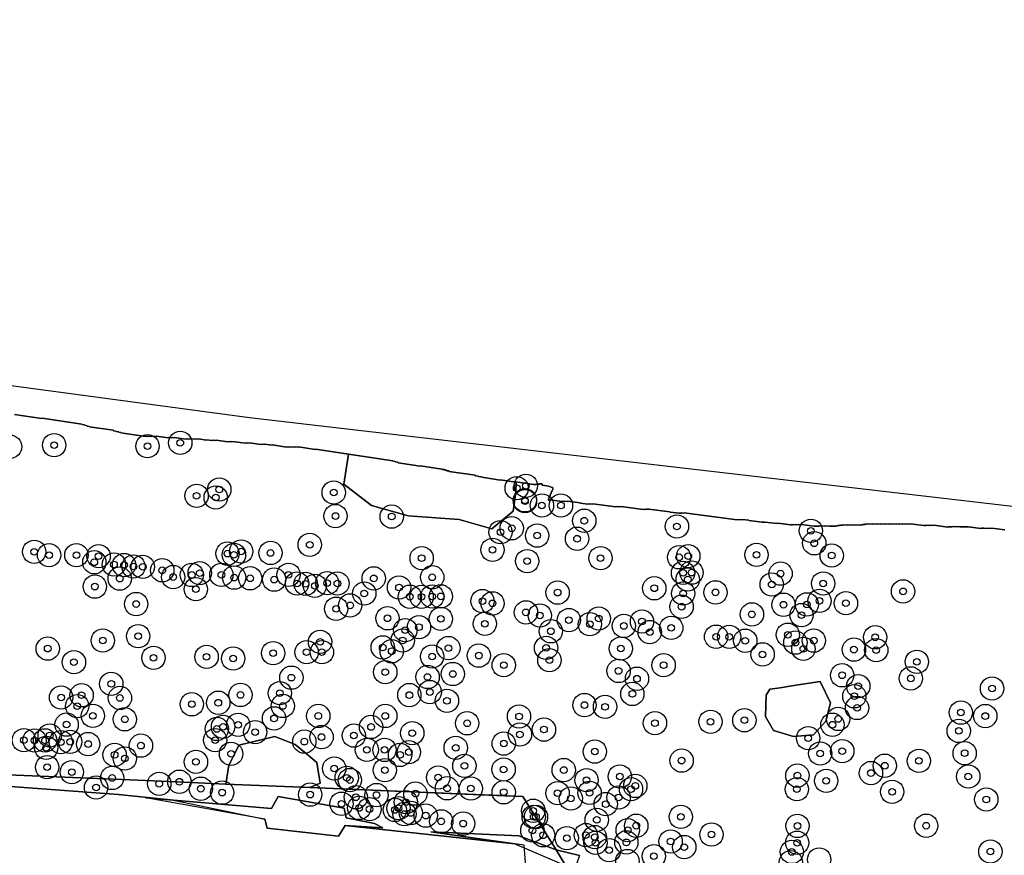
# Model space of a CAD drawing. Header units: inches. Extents: x 128668 to 131679, y 413272 to 413787.
# Tile 53 of 116: x 129845 to 129993, y 413516 to 413641. Entities that reach past the tile are written whole.
import ezdxf

# ---------------------------------------------------------------- set-up
doc = ezdxf.new("R2010")
doc.units = ezdxf.units.IN
doc.header["$MEASUREMENT"] = 0
doc.header["$PDMODE"] = 33
doc.header["$PDSIZE"] = -3
for name, color, linetype in [('Niet gedetecteerde gebieden (D-gebied) (ca. 44.659 m2)', 1, 'Continuous'), ('Onderzoeksgebied Capelsche UW (ca. 743.790 m2)', 5, 'Continuous'), ('Significante objecten binnen onderzoeksgebied', 3, 'Continuous'), ('Veiligheidsmarge objecten d.d. 230531', 6, 'Continuous'), ('Verstoorde gebieden (C-gebied) (ca. 90.096 m2)', 40, 'Continuous'), ('Vrijgegeven gebieden (A+B gebied) (ca. 609.035 m2)', 3, 'Continuous')]:
    doc.layers.add(name, color=color, linetype=linetype)

msp = doc.modelspace()

# ---------------------------------------------------------------- linework, layer by layer
at = {"layer": 'Niet gedetecteerde gebieden (D-gebied) (ca. 44.659 m2)'}
for points in [[(129668.28, 413610.12, 0), (129879.65, 413581.76, 0), (130002.75, 413567.47, 0)], [(129993, 413564.92, 0), (129991.07, 413565.16, 0), (129991.01, 413565.12, 0), (129990.66, 413565.17, 0), (129990.61, 413565.12, 0), (129990.26, 413565.17, 0), (129990.21, 413565.12, 0), (129989.86, 413565.17, 0), (129989.8, 413565.13, 0), (129989.5, 413565.16, 0), (129989.45, 413565.12, 0), (129987.52, 413565.37, 0), (129987.46, 413565.33, 0), (129987.11, 413565.37, 0), (129987.06, 413565.33, 0), (129986.71, 413565.37, 0), (129986.65, 413565.33, 0), (129986.31, 413565.37, 0), (129986.25, 413565.33, 0), (129985.9, 413565.38, 0), (129985.85, 413565.33, 0), (129985.5, 413565.38, 0), (129985.44, 413565.33, 0), (129985.1, 413565.38, 0), (129985.04, 413565.34, 0), (129984.74, 413565.37, 0), (129984.69, 413565.33, 0), (129984.44, 413565.36, 0), (129984.38, 413565.32, 0), (129982.4, 413565.58, 0), (129982.34, 413565.53, 0), (129981.95, 413565.58, 0), (129981.89, 413565.54, 0), (129981.54, 413565.59, 0), (129981.49, 413565.54, 0), (129981.19, 413565.58, 0), (129981.13, 413565.54, 0), (129980.89, 413565.57, 0), (129980.83, 413565.53, 0), (129978.85, 413565.78, 0), (129978.79, 413565.74, 0), (129978.44, 413565.78, 0), (129978.39, 413565.74, 0), (129978.04, 413565.78, 0), (129977.98, 413565.74, 0), (129977.64, 413565.79, 0), (129977.58, 413565.74, 0), (129977.23, 413565.79, 0), (129977.18, 413565.74, 0), (129976.78, 413565.8, 0), (129976.73, 413565.75, 0), (129976.38, 413565.8, 0), (129976.32, 413565.75, 0), (129975.98, 413565.8, 0), (129975.92, 413565.76, 0), (129975.57, 413565.8, 0), (129975.52, 413565.76, 0), (129975.17, 413565.8, 0), (129975.11, 413565.76, 0), (129974.77, 413565.8, 0), (129974.71, 413565.76, 0), (129974.36, 413565.8, 0), (129974.31, 413565.76, 0), (129973.96, 413565.81, 0), (129973.9, 413565.76, 0), (129973.56, 413565.81, 0), (129973.5, 413565.76, 0), (129973.2, 413565.8, 0), (129973.15, 413565.76, 0), (129972.85, 413565.8, 0), (129972.79, 413565.75, 0), (129972.5, 413565.79, 0), (129972.44, 413565.75, 0), (129972.24, 413565.78, 0), (129972.19, 413565.73, 0), (129972.04, 413565.75, 0), (129971.98, 413565.71, 0), (129971.88, 413565.72, 0), (129971.83, 413565.68, 0), (129971.68, 413565.7, 0), (129971.62, 413565.65, 0), (129971.52, 413565.67, 0), (129971.47, 413565.62, 0), (129971.37, 413565.64, 0), (129971.31, 413565.59, 0), (129970.96, 413565.64, 0), (129970.91, 413565.59, 0), (129970.56, 413565.64, 0), (129970.51, 413565.6, 0), (129970.16, 413565.64, 0), (129970.1, 413565.6, 0), (129969.76, 413565.64, 0), (129969.7, 413565.6, 0), (129969.4, 413565.64, 0), (129969.35, 413565.59, 0), (129969.05, 413565.63, 0), (129968.99, 413565.59, 0), (129968.69, 413565.63, 0), (129968.64, 413565.58, 0), (129968.39, 413565.62, 0), (129968.34, 413565.57, 0), (129968.19, 413565.59, 0), (129968.13, 413565.55, 0), (129968.03, 413565.56, 0), (129967.98, 413565.52, 0), (129967.88, 413565.53, 0), (129967.82, 413565.49, 0), (129967.72, 413565.5, 0), (129967.66, 413565.46, 0), (129967.57, 413565.47, 0), (129967.51, 413565.43, 0), (129967.16, 413565.47, 0), (129967.11, 413565.43, 0), (129966.76, 413565.47, 0), (129966.7, 413565.43, 0), (129966.36, 413565.48, 0), (129966.3, 413565.43, 0), (129965.95, 413565.48, 0), (129965.9, 413565.43, 0), (129965.55, 413565.48, 0), (129965.49, 413565.43, 0), (129965.15, 413565.48, 0), (129965.09, 413565.44, 0), (129964.79, 413565.47, 0), (129964.74, 413565.43, 0), (129964.44, 413565.47, 0), (129964.38, 413565.43, 0), (129962.45, 413565.68, 0), (129962.39, 413565.63, 0), (129962.05, 413565.68, 0), (129961.99, 413565.63, 0), (129961.59, 413565.69, 0), (129961.54, 413565.64, 0), (129961.24, 413565.68, 0), (129961.19, 413565.64, 0), (129960.94, 413565.67, 0), (129960.88, 413565.63, 0), (129958.95, 413565.88, 0), (129958.89, 413565.83, 0), (129957.01, 413566.07, 0), (129956.95, 413566.03, 0), (129956.65, 413566.07, 0), (129956.6, 413566.03, 0), (129954.61, 413566.28, 0), (129954.57, 413566.34, 0), (129953.63, 413566.46, 0), (129953.57, 413566.42, 0), (129953.23, 413566.46, 0), (129953.17, 413566.42, 0), (129952.87, 413566.46, 0), (129952.82, 413566.41, 0), (129944.88, 413567.44, 0), (129944.83, 413567.39, 0), (129944.53, 413567.43, 0), (129944.47, 413567.39, 0), (129944.23, 413567.42, 0), (129944.17, 413567.38, 0), (129942.78, 413567.56, 0), (129942.74, 413567.61, 0), (129939.56, 413568.02, 0), (129939.51, 413567.98, 0), (129939.21, 413568.02, 0), (129939.15, 413567.97, 0), (129938.86, 413568.01, 0), (129938.8, 413567.97, 0), (129935.38, 413568.41, 0), (129935.32, 413568.36, 0), (129935.03, 413568.4, 0), (129934.97, 413568.36, 0), (129934.67, 413568.4, 0), (129934.62, 413568.36, 0), (129931.15, 413568.8, 0), (129931.09, 413568.76, 0), (129930.79, 413568.8, 0), (129930.74, 413568.75, 0), (129930.49, 413568.79, 0), (129930.43, 413568.74, 0), (129929.29, 413568.89, 0), (129929.25, 413568.95, 0), (129927.36, 413569.19, 0), (129927.31, 413569.15, 0), (129926.96, 413569.19, 0), (129926.91, 413569.15, 0), (129926.66, 413569.18, 0), (129926.6, 413569.14, 0), (129924.67, 413569.38, 0), (129924.61, 413569.34, 0), (129924.47, 413569.36, 0), (129924.51, 413569.39, 0), (129924.54, 413569.54, 0), (129924.59, 413569.58, 0), (129924.62, 413569.78, 0), (129924.68, 413569.82, 0), (129924.7, 413569.97, 0), (129924.76, 413570.01, 0), (129924.78, 413570.16, 0), (129924.84, 413570.2, 0), (129924.86, 413570.35, 0), (129924.92, 413570.39, 0), (129924.94, 413570.54, 0), (129925, 413570.58, 0), (129925.02, 413570.73, 0), (129925.08, 413570.77, 0), (129925.1, 413570.92, 0), (129925.16, 413570.96, 0), (129925.18, 413571.11, 0), (129925.24, 413571.15, 0), (129925.19, 413571.21, 0), (129925.15, 413571.22, 0), (129925.1, 413571.27, 0), (129924.91, 413571.3, 0), (129924.86, 413571.36, 0), (129924.62, 413571.4, 0), (129924.57, 413571.45, 0), (129923.58, 413571.6, 0), (129923.55, 413571.65, 0), (129923.56, 413571.75, 0), (129923.52, 413571.8, 0), (129923.37, 413571.82, 0), (129923.31, 413571.78, 0), (129923.11, 413571.8, 0), (129923.06, 413571.76, 0), (129922.96, 413571.77, 0), (129922.9, 413571.73, 0), (129922.75, 413571.75, 0), (129922.7, 413571.71, 0), (129922.55, 413571.72, 0), (129922.49, 413571.68, 0), (129922.34, 413571.7, 0), (129922.33, 413571.69, 0), (129919.62, 413572.1, 0), (129919.56, 413572.06, 0), (129917.33, 413572.4, 0), (129917.28, 413572.36, 0), (129914.51, 413572.78, 0), (129914.47, 413572.83, 0), (129914.02, 413572.9, 0), (129913.98, 413572.96, 0), (129913.54, 413573.02, 0), (129913.49, 413573.08, 0), (129909.59, 413573.67, 0), (129909.55, 413573.73, 0), (129909.25, 413573.77, 0), (129909.21, 413573.83, 0), (129908.96, 413573.87, 0), (129908.92, 413573.93, 0), (129908.57, 413573.98, 0), (129908.53, 413574.03, 0), (129905.32, 413574.52, 0), (129905.26, 413574.48, 0), (129901.95, 413574.98, 0), (129901.91, 413575.04, 0), (129901.56, 413575.09, 0), (129901.52, 413575.15, 0), (129901.17, 413575.2, 0), (129901.13, 413575.26, 0), (129889.56, 413577.01, 0), (129889.51, 413576.97, 0), (129886.99, 413577.35, 0), (129886.93, 413577.31, 0), (129886.53, 413577.37, 0), (129886.48, 413577.32, 0), (129886.18, 413577.37, 0), (129886.12, 413577.33, 0), (129885.83, 413577.37, 0), (129885.77, 413577.33, 0), (129885.52, 413577.37, 0), (129885.47, 413577.33, 0), (129885.27, 413577.36, 0), (129885.21, 413577.31, 0), (129883.09, 413577.64, 0), (129883.03, 413577.59, 0), (129881.94, 413577.76, 0), (129881.88, 413577.72, 0), (129881.64, 413577.75, 0), (129881.58, 413577.71, 0), (129881.38, 413577.74, 0), (129881.33, 413577.7, 0), (129879.64, 413577.95, 0), (129879.59, 413577.91, 0), (129879.29, 413577.96, 0), (129879.23, 413577.92, 0), (129879.04, 413577.95, 0), (129878.98, 413577.9, 0), (129877.5, 413578.13, 0), (129877.44, 413578.09, 0), (129876.99, 413578.15, 0), (129876.94, 413578.11, 0), (129876.69, 413578.15, 0), (129876.63, 413578.11, 0), (129876.44, 413578.14, 0), (129876.38, 413578.09, 0), (129874.65, 413578.36, 0), (129874.59, 413578.31, 0), (129874.34, 413578.35, 0), (129874.29, 413578.31, 0), (129874.09, 413578.34, 0), (129874.03, 413578.3, 0), (129873.19, 413578.43, 0), (129873.14, 413578.38, 0), (129872, 413578.56, 0), (129871.94, 413578.51, 0), (129871.69, 413578.55, 0), (129871.64, 413578.51, 0), (129871.34, 413578.55, 0), (129871.28, 413578.51, 0), (129870.99, 413578.56, 0), (129870.93, 413578.52, 0), (129870.68, 413578.55, 0), (129870.63, 413578.51, 0), (129870.38, 413578.55, 0), (129870.32, 413578.51, 0), (129870.12, 413578.54, 0), (129870.07, 413578.49, 0), (129868.34, 413578.76, 0), (129868.28, 413578.71, 0), (129868.03, 413578.75, 0), (129867.98, 413578.71, 0), (129867.73, 413578.75, 0), (129867.67, 413578.71, 0), (129867.48, 413578.74, 0), (129867.42, 413578.69, 0), (129865.69, 413578.96, 0), (129865.63, 413578.91, 0), (129865.33, 413578.96, 0), (129865.28, 413578.92, 0), (129864.98, 413578.96, 0), (129864.92, 413578.92, 0), (129864.68, 413578.96, 0), (129864.62, 413578.91, 0), (129864.32, 413578.96, 0), (129864.27, 413578.92, 0), (129864.07, 413578.95, 0), (129864.01, 413578.91, 0), (129860.35, 413579.46, 0), (129860.31, 413579.52, 0), (129860.02, 413579.56, 0), (129859.97, 413579.62, 0), (129859.63, 413579.67, 0), (129859.59, 413579.73, 0), (129859.24, 413579.78, 0), (129859.2, 413579.84, 0), (129855.64, 413580.38, 0), (129855.6, 413580.43, 0), (129855.3, 413580.48, 0), (129855.26, 413580.53, 0), (129854.91, 413580.59, 0), (129854.87, 413580.64, 0), (129854.52, 413580.7, 0), (129854.48, 413580.75, 0), (129848.5, 413581.66, 0), (129848.44, 413581.62, 0), (129844.39, 413582.23, 0)]]:
    msp.add_polyline3d(points, dxfattribs=at)
for points in [[(129893.87, 413523.14, 0), (129894.14, 413521.71, 0), (129898.38, 413520.83, 0), (129899.63, 413520.2, 0), (129894.01, 413520.55, 0), (129892.98, 413518.95, 0), (129882.27, 413520.15, 0), (129881.95, 413521.49, 0), (129864.06, 413524.71, 0), (129882.94, 413523.1, 0), (129883.92, 413524.88, 0)], [(129925.66, 413516.91, 0), (129928.09, 413512.87, 0), (129927.92, 413512, 0), (129926.45, 413511.95, 0), (129926.23, 413512.58, 0), (129924.32, 413512.66, 0), (129923.45, 413514.18, 0), (129921.11, 413514.35, 0), (129920.85, 413517.59, 0), (129906.86, 413519.58, 0), (129920.07, 413519.01, 0)], [(129925.66, 413516.91, 0), (129929.15, 413516.06, 0), (129928.09, 413512.87, 0)]]:
    msp.add_polyline3d(points, close=True, dxfattribs=at)
at = {"layer": 'Onderzoeksgebied Capelsche UW (ca. 743.790 m2)'}
msp.add_lwpolyline([(129466.21, 413641.45), (129570.91, 413624.51), (129668.28, 413610.12), (129879.65, 413581.76), (130002.75, 413567.47), (130046.15, 413562.6), (130089.54, 413558.37), (130160.34, 413551.54)], dxfattribs=at)
at = {"layer": 'Significante objecten binnen onderzoeksgebied'}
for p in [(129869.25, 413577.95), (129850.32, 413577.61), (129864.32, 413577.46), (129875.11, 413570.95), (129892.28, 413570.5), (129919.74, 413571.16), (129921.12, 413571.51), (129871.7, 413570.01), (129874.57, 413569.75), (129920.97, 413569.33), (129920.99, 413569.2), (129923.53, 413568.56), (129926.39, 413568.55), (129892.54, 413566.97), (129900.98, 413566.89), (129929.89, 413566.27), (129917.31, 413564.56), (129919, 413565.13), (129943.8, 413565.41), (129963.9, 413564.76), (129922.82, 413564.04), (129928.8, 413563.57), (129847.33, 413561.61), (129878.39, 413561.65), (129882.8, 413561.43), (129888.68, 413562.66), (129916.12, 413561.91), (129964.41, 413562.88), (129849.56, 413561.11), (129853.66, 413561.11), (129856.35, 413560.03), (129856.99, 413560.96), (129876.33, 413561.33), (129877.31, 413561.15), (129905.48, 413560.65), (129921.32, 413560.21), (129932.33, 413560.66), (129944.12, 413560.78), (129945.5, 413560.96), (129955.74, 413561.15), (129967.02, 413561.04), (129859.3, 413559.71), (129860.81, 413559.62), (129862.22, 413559.39), (129863.61, 413559.34), (129866.55, 413558.83), (129945.98, 413558.48), (129860.16, 413557.58), (129868.19, 413557.82), (129870.98, 413558.13), (129872.17, 413558.41), (129875.42, 413558.14), (129877.34, 413557.73), (129879.73, 413557.63), (129883.34, 413557.43), (129885.5, 413558.16), (129898.28, 413557.62), (129907.07, 413557.78), (129944.71, 413558.44), (129945.41, 413557.45), (129959.35, 413558.33), (129856.43, 413556.38), (129871.59, 413555.99), (129886.78, 413556.85), (129888.06, 413556.81), (129889.44, 413556.51), (129891.29, 413556.9), (129892.83, 413556.85), (129902.08, 413556.26), (129940.4, 413556.13), (129949.58, 413555.52), (129958.02, 413556.71), (129965.75, 413556.85), (129977.73, 413555.67), (129896.87, 413555.36), (129903.71, 413554.87), (129905.47, 413554.84), (129907.07, 413554.89), (129908.35, 413554.92), (129914.6, 413554.21), (129925.89, 413555.48), (129944.74, 413555.36), (129965.19, 413554.24), (129862.63, 413553.77), (129892.65, 413553.06), (129894.74, 413553.57), (129916.11, 413553.87), (129944.5, 413553.37), (129959.79, 413553.67), (129963.29, 413553.71), (129969.16, 413553.89), (129900.36, 413551.63), (129908.36, 413551.54), (129921.13, 413552.52), (129923.22, 413552.04), (129927.58, 413551.36), (129932.05, 413551.59), (129938.55, 413551.14), (129955.05, 413552.22), (129962.5, 413552.11), (129903.02, 413549.85), (129905.08, 413550.29), (129914.97, 413550.81), (129924.87, 413549.68), (129930.72, 413550.74), (129935.83, 413550.48), (129942.94, 413550.19), (129857.62, 413548.3), (129862.93, 413548.94), (129902.63, 413548.3), (129939.71, 413549.56), (129949.67, 413548.86), (129951.64, 413548.85), (129954.05, 413548.26), (129960.43, 413549.16), (129964.33, 413548.28), (129973.55, 413548.78), (129849.35, 413547.08), (129890.23, 413548.09), (129899.63, 413547.26), (129900.98, 413546.68), (129909.49, 413547.16), (129924.15, 413547.19), (129935.38, 413547.1), (129961.57, 413547.98), (129962.77, 413547.04), (129970.36, 413546.93), (129973.71, 413546.85), (129865.24, 413545.7), (129873.2, 413545.84), (129877.19, 413545.59), (129883.19, 413546.4), (129888.21, 413546.54), (129890.51, 413546.54), (129907.05, 413545.9), (129914.05, 413546.03), (129924.65, 413545.35), (129956.65, 413546.21), (129853.29, 413545.04), (129917.8, 413544.59), (129935.04, 413543.73), (129941.8, 413544.59), (129979.8, 413545.09), (129885.92, 413542.72), (129900.02, 413543.55), (129906.37, 413542.82), (129910.15, 413543.27), (129937.8, 413542.56), (129968.59, 413543.08), (129978.89, 413542.61), (129858.9, 413541.79), (129971.01, 413541.44), (129991.09, 413541.09), (129851.36, 413539.74), (129854.44, 413540.08), (129860.19, 413539.67), (129878.29, 413540.12), (129884.2, 413540.39), (129903.63, 413540.11), (129906.7, 413540.56), (129909.28, 413539.25), (129937.1, 413540.28), (129970.42, 413539.93), (129853.78, 413538.45), (129870.98, 413538.73), (129874.96, 413538.96), (129884.64, 413538.47), (129929.92, 413538.61), (129933, 413538.35), (129970.83, 413538.18), (129856.13, 413537), (129860.92, 413536.47), (129883.32, 413536.61), (129889.97, 413536.97), (129900.02, 413536.97), (129920.09, 413536.9), (129953.92, 413536.33), (129968, 413536.52), (129986.41, 413537.48), (129990.08, 413536.96), (129852.19, 413535.68), (129874.74, 413535.02), (129875.67, 413535.34), (129877.93, 413535.65), (129897.88, 413535.32), (129912.3, 413535.87), (129923.84, 413534.93), (129940.5, 413535.9), (129948.84, 413536.1), (129967.13, 413535.66), (129845.78, 413533.34), (129849.65, 413534.05), (129874.49, 413533.35), (129880.49, 413534.55), (129890.46, 413533.81), (129895.31, 413534.03), (129904.07, 413534.4), (129920.23, 413534.2), (129963.5, 413533.64), (129986.09, 413534.73), (129847.37, 413533.3), (129848.95, 413533.31), (129849.12, 413532.2), (129851.33, 413533.05), (129852.73, 413533.09), (129855.42, 413532.76), (129863.35, 413532.52), (129887.87, 413533.12), (129897.26, 413531.9), (129899.91, 413531.88), (129910.59, 413532.19), (129917.8, 413532.83), (129859.4, 413531.13), (129860.93, 413530.59), (129876.87, 413531.29), (129902.23, 413531.13), (129903.55, 413531.54), (129931.46, 413531.63), (129965.3, 413531.35), (129968.61, 413531.7), (129986.98, 413531.38), (129849.27, 413529.28), (129871.6, 413530.08), (129892.36, 413529.09), (129911.89, 413529.48), (129917.78, 413528.95), (129944.5, 413530.27), (129974.99, 413529.51), (129980.11, 413530.23), (129852.97, 413528.55), (129859.03, 413527.67), (129894.23, 413527.7), (129899.95, 413528.85), (129907.97, 413527.74), (129926.8, 413528.86), (129935.22, 413527.89), (129961.87, 413528.02), (129972.92, 413528.41), (129987.52, 413527.89), (129856.61, 413526.23), (129866.1, 413526.8), (129869.11, 413527.11), (129872.33, 413526.06), (129894.71, 413527.36), (129909.29, 413526.12), (129912.86, 413526.08), (129930.23, 413527.35), (129936.9, 413526), (129937.55, 413526.47), (129961.8, 413525.98), (129966.2, 413527.25), (129875.54, 413525.47), (129888.75, 413525.17), (129895.61, 413524.77), (129898.71, 413525.11), (129904.54, 413525.32), (129917.79, 413525.52), (129925.88, 413525.39), (129927.88, 413524.58), (129930.69, 413525.43), (129935.04, 413524.73), (129976.09, 413525.6), (129893.45, 413523.8), (129896.1, 413523.17), (129902, 413523.13), (129903.11, 413524.04), (129933.1, 413523.75), (129990.23, 413524.45), (129897.66, 413522.99), (129901.45, 413522.87), (129902.9, 413522.26), (129903.85, 413522.42), (129906.09, 413522.02), (129922.23, 413522.75), (129922.3, 413521.83), (129922.64, 413521.82), (129944.38, 413521.83), (129908.42, 413521.16), (129911.71, 413520.82), (129931.75, 413521.38), (129937.69, 413520.51), (129961.88, 413520.47), (129981.21, 413520.51), (129922.1, 413519.79), (129923.71, 413519.07), (129927.27, 413518.63), (129930.13, 413519.1), (129931.45, 413518.8), (129936.41, 413519.84), (129948.98, 413519.18), (129931.58, 413517.95), (129936.2, 413518.01), (129942.85, 413518.13), (129944.9, 413517.3), (129961.84, 413517.95), (129933.62, 413516.84), (129940.33, 413515.94), (129961.05, 413516.57), (129990.84, 413516.63)]:
    msp.add_point(p, dxfattribs=at)
at = {"layer": 'Veiligheidsmarge objecten d.d. 230531', "color": 6, "linetype": 'Continuous', "lineweight": 25}
for centre in [(129869.25, 413577.95), (129843.71, 413577.37), (129850.32, 413577.61), (129864.32, 413577.46), (129875.11, 413570.95), (129919.74, 413571.16), (129921.12, 413571.51), (129871.7, 413570.01), (129874.57, 413569.75), (129892.28, 413570.5), (129920.97, 413569.33), (129920.99, 413569.2), (129923.53, 413568.56), (129926.39, 413568.55), (129892.54, 413566.97), (129900.98, 413566.89), (129929.89, 413566.27), (129919, 413565.13), (129943.8, 413565.41), (129963.9, 413564.76), (129917.31, 413564.56), (129922.82, 413564.04), (129928.8, 413563.57), (129878.39, 413561.65), (129888.68, 413562.66), (129916.12, 413561.91), (129964.41, 413562.88), (129847.33, 413561.61), (129849.56, 413561.11), (129853.66, 413561.11), (129856.99, 413560.96), (129876.33, 413561.33), (129877.31, 413561.15), (129882.8, 413561.43), (129905.48, 413560.65), (129921.32, 413560.21), (129932.33, 413560.66), (129944.12, 413560.78), (129945.5, 413560.96), (129955.74, 413561.15), (129967.02, 413561.04), (129856.35, 413560.03), (129859.3, 413559.71), (129860.81, 413559.62), (129862.22, 413559.39), (129863.61, 413559.34), (129866.55, 413558.83), (129860.16, 413557.58), (129868.19, 413557.82), (129870.98, 413558.13), (129872.17, 413558.41), (129875.42, 413558.14), (129877.34, 413557.73), (129879.73, 413557.63), (129883.34, 413557.43), (129885.5, 413558.16), (129898.28, 413557.62), (129907.07, 413557.78), (129944.71, 413558.44), (129945.41, 413557.45), (129945.98, 413558.48), (129959.35, 413558.33), (129856.43, 413556.38), (129871.59, 413555.99), (129886.78, 413556.85), (129888.06, 413556.81), (129889.44, 413556.51), (129891.29, 413556.9), (129892.83, 413556.85), (129902.08, 413556.26), (129940.4, 413556.13), (129958.02, 413556.71), (129965.75, 413556.85), (129896.87, 413555.36), (129903.71, 413554.87), (129905.47, 413554.84), (129907.07, 413554.89), (129908.35, 413554.92), (129925.89, 413555.48), (129944.74, 413555.36), (129949.58, 413555.52), (129977.73, 413555.67), (129862.63, 413553.77), (129892.65, 413553.06), (129894.74, 413553.57), (129914.6, 413554.21), (129916.11, 413553.87), (129944.5, 413553.37), (129959.79, 413553.67), (129963.29, 413553.71), (129965.19, 413554.24), (129969.16, 413553.89), (129900.36, 413551.63), (129908.36, 413551.54), (129921.13, 413552.52), (129923.22, 413552.04), (129927.58, 413551.36), (129932.05, 413551.59), (129955.05, 413552.22), (129962.5, 413552.11), (129903.02, 413549.85), (129905.08, 413550.29), (129914.97, 413550.81), (129930.72, 413550.74), (129935.83, 413550.48), (129938.55, 413551.14), (129942.94, 413550.19), (129862.93, 413548.94), (129924.87, 413549.68), (129939.71, 413549.56), (129949.67, 413548.86), (129951.64, 413548.85), (129960.43, 413549.16), (129973.55, 413548.78), (129849.35, 413547.08), (129857.62, 413548.3), (129890.23, 413548.09), (129899.63, 413547.26), (129902.63, 413548.3), (129909.49, 413547.16), (129924.15, 413547.19), (129935.38, 413547.1), (129954.05, 413548.26), (129961.57, 413547.98), (129962.77, 413547.04), (129964.33, 413548.28), (129970.36, 413546.93), (129865.24, 413545.7), (129873.2, 413545.84), (129877.19, 413545.59), (129883.19, 413546.4), (129888.21, 413546.54), (129890.51, 413546.54), (129900.98, 413546.68), (129907.05, 413545.9), (129914.05, 413546.03), (129956.65, 413546.21), (129973.71, 413546.85), (129853.29, 413545.04), (129917.8, 413544.59), (129924.65, 413545.35), (129941.8, 413544.59), (129979.8, 413545.09), (129885.92, 413542.72), (129900.02, 413543.55), (129906.37, 413542.82), (129910.15, 413543.27), (129935.04, 413543.73), (129937.8, 413542.56), (129968.59, 413543.08), (129978.89, 413542.61), (129858.9, 413541.79), (129971.01, 413541.44), (129991.09, 413541.09), (129851.36, 413539.74), (129854.44, 413540.08), (129860.19, 413539.67), (129878.29, 413540.12), (129884.2, 413540.39), (129903.63, 413540.11), (129906.7, 413540.56), (129937.1, 413540.28), (129970.42, 413539.93), (129853.78, 413538.45), (129870.98, 413538.73), (129874.96, 413538.96), (129884.64, 413538.47), (129909.28, 413539.25), (129929.92, 413538.61), (129933, 413538.35), (129970.83, 413538.18), (129856.13, 413537), (129883.32, 413536.61), (129889.97, 413536.97), (129900.02, 413536.97), (129920.09, 413536.9), (129986.41, 413537.48), (129990.08, 413536.96), (129852.19, 413535.68), (129860.92, 413536.47), (129875.67, 413535.34), (129877.93, 413535.65), (129897.88, 413535.32), (129912.3, 413535.87), (129940.5, 413535.9), (129948.84, 413536.1), (129953.92, 413536.33), (129967.13, 413535.66), (129968, 413536.52), (129849.65, 413534.05), (129874.74, 413535.02), (129880.49, 413534.55), (129890.46, 413533.81), (129895.31, 413534.03), (129904.07, 413534.4), (129920.23, 413534.2), (129923.84, 413534.93), (129963.5, 413533.64), (129986.09, 413534.73), (129845.78, 413533.34), (129847.37, 413533.3), (129848.95, 413533.31), (129849.12, 413532.2), (129851.33, 413533.05), (129852.73, 413533.09), (129855.42, 413532.76), (129863.35, 413532.52), (129874.49, 413533.35), (129887.87, 413533.12), (129910.59, 413532.19), (129917.8, 413532.83), (129859.4, 413531.13), (129876.87, 413531.29), (129897.26, 413531.9), (129899.91, 413531.88), (129902.23, 413531.13), (129903.55, 413531.54), (129931.46, 413531.63), (129965.3, 413531.35), (129968.61, 413531.7), (129986.98, 413531.38), (129849.27, 413529.28), (129860.93, 413530.59), (129871.6, 413530.08), (129911.89, 413529.48), (129944.5, 413530.27), (129974.99, 413529.51), (129980.11, 413530.23), (129852.97, 413528.55), (129859.03, 413527.67), (129892.36, 413529.09), (129894.23, 413527.7), (129899.95, 413528.85), (129907.97, 413527.74), (129917.78, 413528.95), (129926.8, 413528.86), (129935.22, 413527.89), (129961.87, 413528.02), (129972.92, 413528.41), (129987.52, 413527.89), (129856.61, 413526.23), (129866.1, 413526.8), (129869.11, 413527.11), (129894.71, 413527.36), (129930.23, 413527.35), (129937.55, 413526.47), (129966.2, 413527.25), (129872.33, 413526.06), (129875.54, 413525.47), (129888.75, 413525.17), (129895.61, 413524.77), (129898.71, 413525.11), (129904.54, 413525.32), (129909.29, 413526.12), (129912.86, 413526.08), (129917.79, 413525.52), (129925.88, 413525.39), (129930.69, 413525.43), (129935.04, 413524.73), (129936.9, 413526), (129961.8, 413525.98), (129976.09, 413525.6), (129893.45, 413523.8), (129903.11, 413524.04), (129927.88, 413524.58), (129933.1, 413523.75), (129990.23, 413524.45), (129896.1, 413523.17), (129897.66, 413522.99), (129901.45, 413522.87), (129902, 413523.13), (129902.9, 413522.26), (129903.85, 413522.42), (129906.09, 413522.02), (129922.23, 413522.75), (129922.3, 413521.83), (129922.64, 413521.82), (129944.38, 413521.83), (129908.42, 413521.16), (129911.71, 413520.82), (129931.75, 413521.38), (129937.69, 413520.51), (129961.88, 413520.47), (129981.21, 413520.51), (129922.1, 413519.79), (129923.71, 413519.07), (129930.13, 413519.1), (129931.45, 413518.8), (129936.41, 413519.84), (129948.98, 413519.18), (129927.27, 413518.63), (129931.58, 413517.95), (129936.2, 413518.01), (129942.85, 413518.13), (129961.84, 413517.95), (129933.62, 413516.84), (129940.33, 413515.94), (129944.9, 413517.3), (129961.05, 413516.57), (129990.84, 413516.63), (129936.36, 413515.21), (129960.88, 413515.03), (129965.14, 413515.44)]:
    msp.add_circle(centre, 1.75, dxfattribs=at)
at = {"layer": 'Verstoorde gebieden (C-gebied) (ca. 90.096 m2)'}
for points in [[(129909.59, 413573.67), (129910.3, 413573.56), (129913.49, 413573.08), (129913.54, 413573.02), (129913.98, 413572.96), (129914.02, 413572.9), (129914.47, 413572.83), (129914.51, 413572.78), (129917.28, 413572.36), (129917.33, 413572.4), (129919.56, 413572.06), (129919.62, 413572.1), (129919.65, 413572.1), (129919.6, 413570.57), (129919.19, 413567.71), (129916, 413565.07), (129911.1, 413566.46), (129903.47, 413567.02), (129897.97, 413568.54), (129893.81, 413571.73), (129894.48, 413576.26), (129901.13, 413575.26), (129901.17, 413575.2), (129901.52, 413575.15), (129901.56, 413575.09), (129901.91, 413575.04), (129901.95, 413574.98), (129905.26, 413574.48), (129905.32, 413574.52), (129908.53, 413574.03), (129908.57, 413573.98), (129908.92, 413573.93), (129908.96, 413573.87), (129909.21, 413573.83), (129909.25, 413573.77), (129909.55, 413573.73)], [(129959.27, 413541.21), (129961.33, 413541.52), (129965.29, 413542.12), (129966.86, 413538.94), (129966.14, 413536.18), (129964.27, 413534.14), (129961.28, 413533.89), (129958.3, 413534.8), (129957.11, 413536.9), (129957.17, 413540.07), (129957.75, 413540.98)], [(129887.88, 413531.53), (129889.77, 413529.97), (129890.25, 413526.9), (129888.71, 413526.23), (129876.07, 413526.76), (129876.56, 413529.59), (129877.84, 413532.15), (129878.05, 413532.58), (129883.42, 413533.88), (129886.5, 413532.69)]]:
    msp.add_lwpolyline(points, close=True, dxfattribs=at)
msp.add_lwpolyline([(129831.54, 413527.31), (129860, 413525.2), (129868.25, 413524.35), (129881.95, 413521.49), (129882.27, 413520.15), (129892.98, 413518.95), (129894.01, 413520.55), (129919.45, 413517.79), (129927.18, 413514.5)], dxfattribs=at)
at = {"layer": 'Vrijgegeven gebieden (A+B gebied) (ca. 609.035 m2)'}
for points in [[(129844.39, 413582.23), (129848.44, 413581.62), (129848.5, 413581.66), (129854.48, 413580.75), (129854.52, 413580.7), (129854.87, 413580.64), (129854.91, 413580.59), (129855.26, 413580.53), (129855.3, 413580.48), (129855.6, 413580.43), (129855.64, 413580.38), (129859.2, 413579.84), (129859.24, 413579.78), (129859.59, 413579.73), (129859.63, 413579.67), (129859.97, 413579.62), (129860.02, 413579.56), (129860.31, 413579.52), (129860.35, 413579.46), (129864.01, 413578.91), (129864.07, 413578.95), (129864.27, 413578.92), (129864.32, 413578.96), (129864.62, 413578.91), (129864.68, 413578.96), (129864.92, 413578.92), (129864.98, 413578.96), (129865.28, 413578.92), (129865.33, 413578.96), (129865.63, 413578.91), (129865.69, 413578.96), (129867.42, 413578.69), (129867.48, 413578.74), (129867.67, 413578.71), (129867.73, 413578.75), (129867.98, 413578.71), (129868.03, 413578.75), (129868.28, 413578.71), (129868.34, 413578.76), (129870.07, 413578.49), (129870.12, 413578.54), (129870.32, 413578.51), (129870.38, 413578.55), (129870.63, 413578.51), (129870.68, 413578.55), (129870.93, 413578.52), (129870.99, 413578.56), (129871.28, 413578.51), (129871.34, 413578.55), (129871.64, 413578.51), (129871.69, 413578.55), (129871.94, 413578.51), (129872, 413578.56), (129873.14, 413578.38), (129873.19, 413578.43), (129874.03, 413578.3), (129874.09, 413578.34), (129874.29, 413578.31), (129874.34, 413578.35), (129874.59, 413578.31), (129874.65, 413578.36), (129876.38, 413578.09), (129876.44, 413578.14), (129876.63, 413578.11), (129876.69, 413578.15), (129876.94, 413578.11), (129876.99, 413578.15), (129877.44, 413578.09), (129877.5, 413578.13), (129878.98, 413577.9), (129879.04, 413577.95), (129879.23, 413577.92), (129879.29, 413577.96), (129879.59, 413577.91), (129879.64, 413577.95), (129881.33, 413577.7), (129881.38, 413577.74), (129881.58, 413577.71), (129881.64, 413577.75), (129881.88, 413577.72), (129881.94, 413577.76), (129883.03, 413577.59), (129883.09, 413577.64), (129885.21, 413577.31), (129885.27, 413577.36), (129885.47, 413577.33), (129885.52, 413577.37), (129885.77, 413577.33), (129885.83, 413577.37), (129886.12, 413577.33), (129886.18, 413577.37), (129886.48, 413577.32), (129886.53, 413577.37), (129886.93, 413577.31), (129886.99, 413577.35), (129889.51, 413576.97), (129889.56, 413577.01), (129894.48, 413576.26), (129893.81, 413571.73), (129897.97, 413568.54), (129903.47, 413567.02), (129911.1, 413566.46), (129916, 413565.07), (129919.19, 413567.71), (129919.6, 413570.57), (129919.65, 413572.1), (129922.33, 413571.69), (129922.34, 413571.7), (129922.49, 413571.68), (129922.55, 413571.72), (129922.7, 413571.71), (129922.75, 413571.75), (129922.9, 413571.73), (129922.96, 413571.77), (129923.06, 413571.76), (129923.11, 413571.8), (129923.31, 413571.78), (129923.37, 413571.82), (129923.52, 413571.8), (129923.56, 413571.75), (129923.55, 413571.65), (129923.58, 413571.6), (129924.57, 413571.45), (129924.62, 413571.4), (129924.86, 413571.36), (129924.91, 413571.3), (129925.1, 413571.27), (129925.15, 413571.22), (129925.19, 413571.21), (129925.24, 413571.15), (129925.18, 413571.11), (129925.16, 413570.96), (129925.1, 413570.92), (129925.08, 413570.77), (129925.02, 413570.73), (129925, 413570.58), (129924.94, 413570.54), (129924.92, 413570.39), (129924.86, 413570.35), (129924.84, 413570.2), (129924.78, 413570.16), (129924.76, 413570.01), (129924.7, 413569.97), (129924.68, 413569.82), (129924.62, 413569.78), (129924.59, 413569.58), (129924.54, 413569.54), (129924.51, 413569.39), (129924.47, 413569.36), (129924.61, 413569.34), (129924.67, 413569.38), (129926.6, 413569.14), (129926.66, 413569.18), (129926.91, 413569.15), (129926.96, 413569.19), (129927.31, 413569.15), (129927.36, 413569.19), (129929.25, 413568.95), (129929.29, 413568.89), (129930.43, 413568.74), (129930.49, 413568.79), (129930.74, 413568.75), (129930.79, 413568.8), (129931.09, 413568.76), (129931.15, 413568.8), (129934.62, 413568.36), (129934.67, 413568.4), (129934.97, 413568.36), (129935.03, 413568.4), (129935.32, 413568.36), (129935.38, 413568.41), (129938.8, 413567.97), (129938.86, 413568.01), (129939.15, 413567.97), (129939.21, 413568.02), (129939.51, 413567.98), (129939.56, 413568.02), (129942.74, 413567.61), (129942.78, 413567.56), (129944.17, 413567.38), (129944.23, 413567.42), (129944.47, 413567.39), (129944.53, 413567.43), (129944.83, 413567.39), (129944.88, 413567.44), (129952.82, 413566.41), (129952.87, 413566.46), (129953.17, 413566.42), (129953.23, 413566.46), (129953.57, 413566.42), (129953.63, 413566.46), (129954.57, 413566.34), (129954.61, 413566.28), (129956.6, 413566.03), (129956.65, 413566.07), (129956.95, 413566.03), (129957.01, 413566.07), (129958.89, 413565.83), (129958.95, 413565.88), (129960.88, 413565.63), (129960.94, 413565.67), (129961.19, 413565.64), (129961.24, 413565.68), (129961.54, 413565.64), (129961.59, 413565.69), (129961.99, 413565.63), (129962.05, 413565.68), (129962.39, 413565.63), (129962.45, 413565.68), (129964.38, 413565.43), (129964.44, 413565.47), (129964.74, 413565.43), (129964.79, 413565.47), (129965.09, 413565.44), (129965.15, 413565.48), (129965.49, 413565.43), (129965.55, 413565.48), (129965.9, 413565.43), (129965.95, 413565.48), (129966.3, 413565.43), (129966.36, 413565.48), (129966.7, 413565.43), (129966.76, 413565.47), (129967.11, 413565.43), (129967.16, 413565.47), (129967.51, 413565.43), (129967.57, 413565.47), (129967.66, 413565.46), (129967.72, 413565.5), (129967.82, 413565.49), (129967.88, 413565.53), (129967.98, 413565.52), (129968.03, 413565.56), (129968.13, 413565.55), (129968.19, 413565.59), (129968.34, 413565.57), (129968.39, 413565.62), (129968.64, 413565.58), (129968.69, 413565.63), (129968.99, 413565.59), (129969.05, 413565.63), (129969.35, 413565.59), (129969.4, 413565.64), (129969.7, 413565.6), (129969.76, 413565.64), (129970.1, 413565.6), (129970.16, 413565.64), (129970.51, 413565.6), (129970.56, 413565.64), (129970.91, 413565.59), (129970.96, 413565.64), (129971.31, 413565.59), (129971.37, 413565.64), (129971.47, 413565.62), (129971.52, 413565.67), (129971.62, 413565.65), (129971.68, 413565.7), (129971.83, 413565.68), (129971.88, 413565.72), (129971.98, 413565.71), (129972.04, 413565.75), (129972.19, 413565.73), (129972.24, 413565.78), (129972.44, 413565.75), (129972.5, 413565.79), (129972.79, 413565.75), (129972.85, 413565.8), (129973.15, 413565.76), (129973.2, 413565.8), (129973.5, 413565.76), (129973.56, 413565.81), (129973.9, 413565.76), (129973.96, 413565.81), (129974.31, 413565.76), (129974.36, 413565.8), (129974.71, 413565.76), (129974.77, 413565.8), (129975.11, 413565.76), (129975.17, 413565.8), (129975.52, 413565.76), (129975.57, 413565.8), (129975.92, 413565.76), (129975.98, 413565.8), (129976.32, 413565.75), (129976.38, 413565.8), (129976.73, 413565.75), (129976.78, 413565.8), (129977.18, 413565.74), (129977.23, 413565.79), (129977.58, 413565.74), (129977.64, 413565.79), (129977.98, 413565.74), (129978.04, 413565.78), (129978.39, 413565.74), (129978.44, 413565.78), (129978.79, 413565.74), (129978.85, 413565.78), (129980.83, 413565.53), (129980.89, 413565.57), (129981.13, 413565.54), (129981.19, 413565.58), (129981.49, 413565.54), (129981.54, 413565.59), (129981.89, 413565.54), (129981.95, 413565.58), (129982.34, 413565.53), (129982.4, 413565.58), (129984.38, 413565.32), (129984.44, 413565.36), (129984.69, 413565.33), (129984.74, 413565.37), (129985.04, 413565.34), (129985.1, 413565.38), (129985.44, 413565.33), (129985.5, 413565.38), (129985.85, 413565.33), (129985.9, 413565.38), (129986.25, 413565.33), (129986.31, 413565.37), (129986.65, 413565.33), (129986.71, 413565.37), (129987.06, 413565.33), (129987.11, 413565.37), (129987.46, 413565.33), (129987.52, 413565.37), (129989.45, 413565.12), (129989.5, 413565.16), (129989.8, 413565.13), (129989.86, 413565.17), (129990.21, 413565.12), (129990.26, 413565.17), (129990.61, 413565.12), (129990.66, 413565.17), (129991.01, 413565.12), (129991.07, 413565.16), (129993, 413564.92)], [(129929.15, 413516.06), (129925.66, 413516.91), (129920.64, 413524.88), (129888.71, 413526.23), (129890.25, 413526.9), (129889.77, 413529.97), (129887.88, 413531.53), (129886.5, 413532.69), (129883.42, 413533.88), (129878.05, 413532.58), (129877.84, 413532.15), (129876.56, 413529.59), (129876.07, 413526.76), (129868.73, 413527.07), (129861.68, 413527.37), (129832.29, 413528.61)]]:
    msp.add_lwpolyline(points, dxfattribs=at)
msp.add_lwpolyline([(129958.3, 413534.8), (129961.28, 413533.89), (129964.27, 413534.14), (129966.14, 413536.18), (129966.86, 413538.94), (129965.29, 413542.12), (129961.33, 413541.52), (129959.27, 413541.21), (129957.75, 413540.98), (129957.17, 413540.07), (129957.11, 413536.9)], close=True, dxfattribs=at)
msp.add_polyline3d([(129914.37, 413525.14, 0), (129917.98, 413524.99, 0), (129920.64, 413524.88, 0), (129925.66, 413516.91, 0), (129920.07, 413519.01, 0), (129906.86, 413519.58, 0), (129919.45, 413517.79, 0), (129894.01, 413520.55, 0), (129899.63, 413520.2, 0), (129898.38, 413520.83, 0), (129894.14, 413521.71, 0), (129893.87, 413523.14, 0), (129883.92, 413524.88, 0), (129882.94, 413523.1, 0), (129868.25, 413524.35, 0), (129860, 413525.2, 0), (129831.54, 413527.31, 0), (129832.29, 413528.61, 0), (129861.68, 413527.37, 0), (129868.73, 413527.07, 0), (129876.07, 413526.76, 0), (129888.71, 413526.23, 0)], close=True, dxfattribs=at)

doc.saveas('drawing.dxf')
